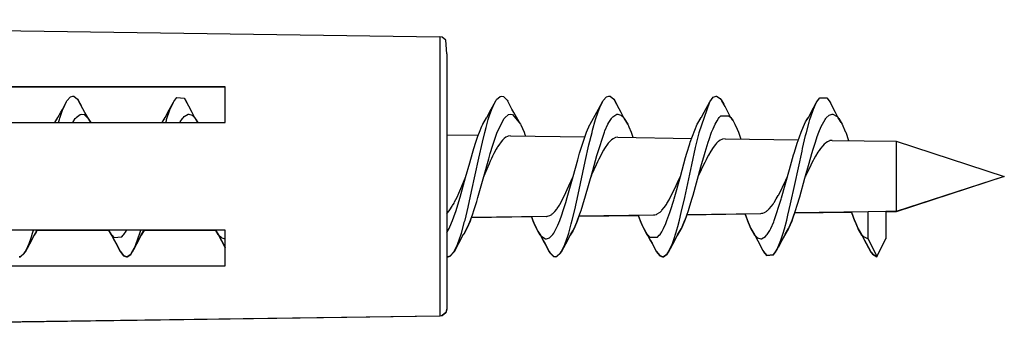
# Model space of a CAD drawing. Header units: inches. Extents: x -793 to 933, y -291 to 698.
# Tile 12 of 21: x -496 to -468, y 428 to 437. Entities that reach past the tile are written whole.
import ezdxf

# ---------------------------------------------------------------- set-up
doc = ezdxf.new("R2010")
doc.units = ezdxf.units.IN

# ---------------------------------------------------------------- blocks, each defined once
blk = doc.blocks.new('vite_per_fisher1__105', base_point=(-519.531, 430.199))
at = {"color": 7, "linetype": 'Continuous'}
for p, q in [((-494.786, 434.312), (-494.668, 434.537)), ((-494.758, 434.349), (-494.668, 434.537)), ((-494.668, 434.537), (-494.66, 434.549)), ((-494.66, 434.549), (-494.563, 434.66)), ((-494.563, 434.66), (-494.494, 434.683)), ((-494.494, 434.683), (-494.467, 434.68)), ((-494.467, 434.68), (-494.364, 434.601)), ((-494.364, 434.601), (-494.331, 434.554)), ((-494.331, 434.554), (-494.262, 434.425)), ((-494.154, 434.225), (-494.331, 434.554)), ((-491.831, 434.234), (-491.68, 434.516)), ((-491.77, 434.318), (-491.68, 434.516)), ((-491.68, 434.516), (-491.669, 434.535)), ((-491.669, 434.535), (-491.583, 434.645)), ((-491.583, 434.645), (-491.383, 434.624)), ((-491.383, 434.624), (-491.331, 434.554)), ((-491.331, 434.554), (-491.281, 434.465)), ((-491.249, 434.404), (-491.331, 434.554)), ((-482.831, 434.234), (-482.66, 434.55)), ((-482.734, 434.406), (-482.66, 434.55)), ((-482.66, 434.55), (-482.636, 434.584)), ((-482.636, 434.584), (-482.54, 434.673)), ((-482.54, 434.673), (-482.494, 434.683)), ((-482.494, 434.683), (-482.442, 434.67)), ((-482.442, 434.67), (-482.34, 434.567)), ((-482.34, 434.567), (-482.325, 434.544)), ((-482.207, 434.32), (-482.325, 434.544)), ((-479.784, 434.317), (-479.665, 434.541)), ((-479.752, 434.363), (-479.665, 434.541)), ((-479.665, 434.541), (-479.655, 434.558)), ((-479.655, 434.558), (-479.558, 434.663)), ((-479.558, 434.663), (-479.494, 434.683)), ((-479.494, 434.683), (-479.461, 434.678)), ((-479.461, 434.678), (-479.358, 434.594)), ((-479.358, 434.594), (-479.33, 434.553)), ((-479.33, 434.553), (-479.257, 434.412)), ((-479.154, 434.225), (-479.33, 434.553)), ((-476.967, 433.668), (-476.674, 434.526)), ((-476.831, 434.234), (-476.674, 434.526)), ((-476.674, 434.526), (-476.577, 434.65)), ((-476.577, 434.65), (-476.494, 434.683)), ((-476.494, 434.683), (-476.481, 434.683)), ((-476.481, 434.683), (-476.378, 434.618)), ((-476.378, 434.618), (-476.331, 434.555)), ((-476.331, 434.555), (-476.276, 434.454)), ((-476.24, 434.388), (-476.331, 434.555)), ((-473.831, 434.234), (-473.692, 434.493)), ((-473.77, 434.318), (-473.692, 434.493)), ((-473.692, 434.493), (-473.661, 434.547)), ((-473.661, 434.547), (-473.595, 434.633)), ((-473.595, 434.633), (-473.397, 434.637)), ((-473.397, 434.637), (-473.327, 434.548)), ((-473.327, 434.548), (-473.294, 434.491)), ((-473.154, 434.225), (-473.294, 434.491)), ((-494.911, 434.085), (-494.831, 434.234)), ((-494.857, 434.066), (-494.77, 434.318)), ((-494.831, 434.234), (-494.786, 434.312)), ((-494.77, 434.318), (-494.758, 434.349)), ((-494.078, 434.083), (-494.154, 434.225)), ((-491.903, 434.096), (-491.831, 434.234)), ((-491.869, 434.027), (-491.778, 434.299)), ((-491.778, 434.299), (-491.77, 434.318)), ((-491.154, 434.225), (-491.249, 434.404)), ((-491.086, 434.093), (-491.154, 434.225)), ((-482.905, 434.094), (-482.831, 434.234)), ((-482.833, 434.142), (-482.77, 434.318)), ((-482.77, 434.318), (-482.734, 434.406)), ((-482.154, 434.225), (-482.207, 434.32)), ((-481.968, 433.897), (-482.154, 434.225)), ((-480.02, 433.903), (-479.831, 434.234)), ((-479.851, 434.084), (-479.77, 434.318)), ((-479.831, 434.234), (-479.784, 434.317)), ((-479.77, 434.318), (-479.752, 434.363)), ((-479.085, 434.091), (-479.154, 434.225)), ((-476.904, 434.094), (-476.831, 434.234)), ((-476.154, 434.225), (-476.24, 434.388)), ((-476.088, 434.095), (-476.154, 434.225)), ((-473.902, 434.097), (-473.831, 434.234)), ((-473.869, 434.027), (-473.79, 434.265)), ((-473.79, 434.265), (-473.77, 434.318)), ((-473.087, 434.093), (-473.154, 434.225)), ((-494.998, 433.941), (-494.911, 434.085)), ((-494.998, 433.941), (-494.924, 434.064)), ((-494.893, 433.941), (-494.869, 434.027)), ((-494.869, 434.027), (-494.857, 434.066)), ((-494.495, 433.941), (-494.424, 434.058)), ((-494.424, 434.058), (-494.414, 434.071)), ((-494.414, 434.071), (-494.4, 434.087)), ((-494.4, 434.087), (-494.292, 434.171)), ((-494.292, 434.171), (-494.244, 434.18)), ((-494.244, 434.18), (-494.181, 434.165)), ((-494.181, 434.165), (-494.064, 434.058)), ((-493.994, 433.941), (-494.078, 434.083)), ((-494.064, 434.058), (-493.994, 433.941)), ((-492, 433.941), (-491.998, 433.946)), ((-491.998, 433.946), (-491.912, 434.084)), ((-491.998, 433.946), (-491.924, 434.064)), ((-491.912, 434.084), (-491.903, 434.096)), ((-491.893, 433.941), (-491.877, 434.001)), ((-491.877, 434.001), (-491.869, 434.027)), ((-491.497, 433.941), (-491.486, 433.962)), ((-491.486, 433.962), (-491.424, 434.058)), ((-491.424, 434.058), (-491.407, 434.08)), ((-491.407, 434.08), (-491.376, 434.114)), ((-491.376, 434.114), (-491.268, 434.178)), ((-491.268, 434.178), (-491.244, 434.18)), ((-491.244, 434.18), (-491.154, 434.149)), ((-491.154, 434.149), (-491.08, 434.079)), ((-491.077, 434.081), (-491.086, 434.093)), ((-491.08, 434.079), (-491.064, 434.058)), ((-491.059, 434.054), (-491.077, 434.081)), ((-491.064, 434.058), (-491.039, 434.022)), ((-490.993, 433.941), (-491.059, 434.054)), ((-491.039, 434.022), (-490.993, 433.941)), ((-483.02, 433.902), (-482.92, 434.072)), ((-483.02, 433.902), (-482.938, 434.045)), ((-482.932, 433.803), (-482.869, 434.027)), ((-482.92, 434.072), (-482.911, 434.085)), ((-482.911, 434.085), (-482.905, 434.094)), ((-482.869, 434.027), (-482.833, 434.142)), ((-482.619, 433.671), (-482.424, 434.058)), ((-482.424, 434.058), (-482.416, 434.068)), ((-482.416, 434.068), (-482.408, 434.079)), ((-482.408, 434.079), (-482.299, 434.168)), ((-482.299, 434.168), (-482.244, 434.18)), ((-482.244, 434.18), (-482.189, 434.168)), ((-482.189, 434.168), (-481.968, 433.897)), ((-480.02, 433.903), (-479.924, 434.064)), ((-479.951, 433.732), (-479.869, 434.027)), ((-479.869, 434.027), (-479.851, 434.084)), ((-479.52, 433.896), (-479.493, 433.949)), ((-479.493, 433.949), (-479.424, 434.058)), ((-479.424, 434.058), (-479.408, 434.078)), ((-479.408, 434.078), (-479.383, 434.107)), ((-479.383, 434.107), (-479.275, 434.176)), ((-479.275, 434.176), (-479.244, 434.18)), ((-479.244, 434.18), (-479.162, 434.155)), ((-479.162, 434.155), (-479.077, 434.074)), ((-479.077, 434.081), (-479.085, 434.091)), ((-479.066, 434.065), (-479.077, 434.081)), ((-479.077, 434.074), (-479.064, 434.058)), ((-478.967, 433.896), (-479.066, 434.065)), ((-479.064, 434.058), (-479.047, 434.033)), ((-479.047, 434.033), (-478.967, 433.896)), ((-477.02, 433.902), (-477.008, 433.927)), ((-477.008, 433.927), (-476.912, 434.084)), ((-477.008, 433.927), (-476.924, 434.064)), ((-476.912, 434.084), (-476.904, 434.094)), ((-476.52, 433.896), (-476.467, 433.993)), ((-476.467, 433.993), (-476.424, 434.058)), ((-476.424, 434.058), (-476.405, 434.082)), ((-476.405, 434.082), (-476.358, 434.131)), ((-476.358, 434.131), (-476.134, 434.134)), ((-476.134, 434.134), (-476.084, 434.083)), ((-476.076, 434.08), (-476.088, 434.095)), ((-476.084, 434.083), (-476.064, 434.058)), ((-476.033, 434.013), (-476.076, 434.08)), ((-476.064, 434.058), (-476.018, 433.989)), ((-476.018, 433.989), (-476.033, 434.013)), ((-476.018, 433.989), (-475.967, 433.896)), ((-474.02, 433.902), (-473.989, 433.962)), ((-473.989, 433.962), (-473.912, 434.083)), ((-473.989, 433.962), (-473.924, 434.064)), ((-473.967, 433.668), (-473.89, 433.956)), ((-473.912, 434.083), (-473.902, 434.097)), ((-473.89, 433.956), (-473.869, 434.027)), ((-473.52, 433.896), (-473.441, 434.034)), ((-473.441, 434.034), (-473.424, 434.058)), ((-473.424, 434.058), (-473.411, 434.074)), ((-473.411, 434.074), (-473.332, 434.151)), ((-473.332, 434.151), (-473.244, 434.18)), ((-473.244, 434.18), (-473.224, 434.178)), ((-473.224, 434.178), (-473.107, 434.109)), ((-473.107, 434.109), (-473.08, 434.079)), ((-473.077, 434.08), (-473.087, 434.093)), ((-473.08, 434.079), (-473.064, 434.058)), ((-472.992, 433.943), (-473.077, 434.08)), ((-473.064, 434.058), (-472.992, 433.943)), ((-472.992, 433.943), (-472.967, 433.896)), ((-483.16, 433.565), (-483.119, 433.676)), ((-483.119, 433.676), (-483.048, 433.845)), ((-483.048, 433.845), (-483.02, 433.902)), ((-483.033, 433.399), (-482.967, 433.668)), ((-482.967, 433.668), (-482.932, 433.803)), ((-482.717, 433.393), (-482.63, 433.643)), ((-482.63, 433.643), (-482.619, 433.671)), ((-481.968, 433.897), (-481.959, 433.879)), ((-481.959, 433.879), (-481.869, 433.671)), ((-481.869, 433.671), (-481.846, 433.61)), ((-480.139, 433.622), (-480.119, 433.676)), ((-480.119, 433.676), (-480.028, 433.887)), ((-480.052, 433.318), (-479.967, 433.668)), ((-480.028, 433.887), (-480.02, 433.903)), ((-479.967, 433.668), (-479.951, 433.732)), ((-479.814, 433.081), (-479.619, 433.671)), ((-479.619, 433.671), (-479.604, 433.708)), ((-479.604, 433.708), (-479.52, 433.896)), ((-478.967, 433.896), (-478.933, 433.823)), ((-478.933, 433.823), (-478.869, 433.671)), ((-478.869, 433.671), (-478.82, 433.539)), ((-477.217, 433.397), (-477.02, 433.902)), ((-477.068, 433.249), (-476.971, 433.653)), ((-476.971, 433.653), (-476.967, 433.668)), ((-476.691, 433.473), (-476.619, 433.671)), ((-476.619, 433.671), (-476.578, 433.771)), ((-476.578, 433.771), (-476.52, 433.896)), ((-475.967, 433.896), (-475.905, 433.759)), ((-475.905, 433.759), (-475.869, 433.671)), ((-475.869, 433.671), (-475.801, 433.483)), ((-474.212, 433.412), (-474.119, 433.676)), ((-474.119, 433.676), (-474.1, 433.724)), ((-474.1, 433.724), (-474.02, 433.902)), ((-473.99, 433.578), (-473.967, 433.668)), ((-473.664, 433.55), (-473.619, 433.671)), ((-473.619, 433.671), (-473.551, 433.832)), ((-473.551, 433.832), (-473.52, 433.896)), ((-472.967, 433.896), (-472.879, 433.695)), ((-472.879, 433.695), (-472.869, 433.671)), ((-472.869, 433.671), (-472.787, 433.44)), ((-484.031, 433.602), (-483.151, 433.589)), ((-483.273, 433.219), (-483.217, 433.397)), ((-483.217, 433.397), (-483.16, 433.565)), ((-483.135, 432.947), (-483.033, 433.399)), ((-482.743, 433.314), (-482.717, 433.393)), ((-482.511, 433.407), (-482.577, 433.314)), ((-482.473, 433.451), (-482.511, 433.407)), ((-482.444, 433.48), (-482.473, 433.451)), ((-482.425, 433.498), (-482.444, 433.48)), ((-482.377, 433.534), (-482.425, 433.498)), ((-482.336, 433.556), (-482.377, 433.534)), ((-482.31, 433.566), (-482.336, 433.556)), ((-482.244, 433.576), (-482.31, 433.566)), ((-482.244, 433.576), (-480.166, 433.546)), ((-481.846, 433.61), (-481.832, 433.57)), ((-480.253, 433.286), (-480.217, 433.397)), ((-480.217, 433.397), (-480.139, 433.622)), ((-479.511, 433.37), (-479.619, 433.217)), ((-479.444, 433.441), (-479.511, 433.37)), ((-479.435, 433.449), (-479.444, 433.441)), ((-479.424, 433.458), (-479.435, 433.449)), ((-479.377, 433.492), (-479.424, 433.458)), ((-479.311, 433.523), (-479.377, 433.492)), ((-479.296, 433.527), (-479.311, 433.523)), ((-479.244, 433.533), (-479.296, 433.527)), ((-479.244, 433.533), (-477.18, 433.503)), ((-478.82, 433.539), (-478.816, 433.527)), ((-477.232, 433.351), (-477.217, 433.397)), ((-476.805, 433.112), (-476.717, 433.393)), ((-476.717, 433.393), (-476.691, 433.473)), ((-476.48, 433.367), (-476.51, 433.334)), ((-476.444, 433.401), (-476.48, 433.367)), ((-476.425, 433.417), (-476.444, 433.401)), ((-476.377, 433.451), (-476.425, 433.417)), ((-476.337, 433.471), (-476.377, 433.451)), ((-476.311, 433.48), (-476.337, 433.471)), ((-476.244, 433.49), (-476.311, 433.48)), ((-476.244, 433.49), (-474.195, 433.46)), ((-474.314, 433.084), (-474.218, 433.396)), ((-474.218, 433.396), (-474.212, 433.412)), ((-474.076, 433.216), (-473.99, 433.578)), ((-473.777, 433.203), (-473.717, 433.393)), ((-473.717, 433.393), (-473.664, 433.55)), ((-473.444, 433.362), (-473.467, 433.341)), ((-473.425, 433.378), (-473.444, 433.362)), ((-473.377, 433.409), (-473.425, 433.378)), ((-473.323, 433.434), (-473.377, 433.409)), ((-473.311, 433.438), (-473.323, 433.434)), ((-473.244, 433.446), (-473.311, 433.438)), ((-473.244, 433.446), (-471.453, 433.421)), ((-471.453, 433.421), (-471.453, 433.097)), ((-471.453, 433.421), (-468.431, 432.441)), ((-483.314, 433.084), (-483.273, 433.219)), ((-482.814, 433.081), (-482.743, 433.314)), ((-482.644, 433.204), (-482.71, 433.08)), ((-482.619, 433.247), (-482.644, 433.204)), ((-482.611, 433.261), (-482.619, 433.247)), ((-482.577, 433.314), (-482.611, 433.261)), ((-480.314, 433.084), (-480.253, 433.286)), ((-480.154, 432.859), (-480.052, 433.318)), ((-479.644, 433.176), (-479.777, 432.923)), ((-479.619, 433.217), (-479.644, 433.176)), ((-477.314, 433.084), (-477.232, 433.351)), ((-477.175, 432.764), (-477.068, 433.249)), ((-476.822, 433.055), (-476.805, 433.112)), ((-476.644, 433.146), (-476.71, 433.031)), ((-476.577, 433.248), (-476.644, 433.146)), ((-476.51, 433.334), (-476.577, 433.248)), ((-474.292, 432.217), (-474.091, 433.145)), ((-474.091, 433.145), (-474.076, 433.216)), ((-473.814, 433.081), (-473.777, 433.203)), ((-473.644, 433.118), (-473.711, 433.007)), ((-473.619, 433.156), (-473.644, 433.118)), ((-473.612, 433.166), (-473.619, 433.156)), ((-473.577, 433.215), (-473.612, 433.166)), ((-473.511, 433.297), (-473.577, 433.215)), ((-473.467, 433.341), (-473.511, 433.297)), ((-471.453, 433.097), (-471.453, 431.462)), ((-483.504, 432.405), (-483.389, 432.823)), ((-483.389, 432.823), (-483.314, 433.084)), ((-483.335, 432.018), (-483.135, 432.947)), ((-482.994, 432.441), (-482.858, 432.93)), ((-482.858, 432.93), (-482.814, 433.081)), ((-482.813, 432.864), (-482.844, 432.794)), ((-482.777, 432.942), (-482.813, 432.864)), ((-482.747, 433.006), (-482.777, 432.942)), ((-482.71, 433.08), (-482.747, 433.006)), ((-480.494, 432.441), (-480.367, 432.898)), ((-480.367, 432.898), (-480.314, 433.084)), ((-480.352, 431.938), (-480.154, 432.859)), ((-479.948, 432.608), (-479.832, 433.021)), ((-479.813, 432.848), (-479.853, 432.762)), ((-479.832, 433.021), (-479.814, 433.081)), ((-479.777, 432.923), (-479.813, 432.848)), ((-477.494, 432.441), (-477.347, 432.971)), ((-477.347, 432.971), (-477.314, 433.084)), ((-476.921, 432.706), (-476.822, 433.055)), ((-476.813, 432.832), (-476.844, 432.767)), ((-476.777, 432.904), (-476.813, 432.832)), ((-476.764, 432.931), (-476.777, 432.904)), ((-476.71, 433.031), (-476.764, 432.931)), ((-474.443, 432.628), (-474.327, 433.04)), ((-474.327, 433.04), (-474.314, 433.084)), ((-473.893, 432.806), (-473.814, 433.081)), ((-473.813, 432.817), (-473.844, 432.755)), ((-473.777, 432.885), (-473.813, 432.817)), ((-473.757, 432.923), (-473.777, 432.885)), ((-473.711, 433.007), (-473.757, 432.923)), ((-482.911, 432.64), (-482.993, 432.443)), ((-482.844, 432.794), (-482.911, 432.64)), ((-480.166, 431.828), (-479.948, 432.608)), ((-479.853, 432.762), (-479.977, 432.479)), ((-477.37, 431.854), (-477.175, 432.764)), ((-477.141, 431.915), (-476.921, 432.706)), ((-476.911, 432.625), (-476.993, 432.442)), ((-476.844, 432.767), (-476.911, 432.625)), ((-474.661, 431.844), (-474.443, 432.628)), ((-474.008, 432.391), (-473.893, 432.806)), ((-473.911, 432.617), (-473.993, 432.442)), ((-473.844, 432.755), (-473.911, 432.617)), ((-483.655, 431.863), (-483.504, 432.405)), ((-483.61, 432.162), (-483.494, 432.441)), ((-483.161, 431.845), (-482.994, 432.441)), ((-482.993, 432.443), (-482.994, 432.441)), ((-480.658, 431.854), (-480.494, 432.441)), ((-480.611, 432.172), (-480.494, 432.441)), ((-479.977, 432.479), (-479.994, 432.441)), ((-477.668, 431.817), (-477.494, 432.441)), ((-477.611, 432.183), (-477.544, 432.33)), ((-477.544, 432.33), (-477.495, 432.44)), ((-477.495, 432.44), (-477.494, 432.441)), ((-474.744, 431.928), (-474.544, 432.334)), ((-474.544, 432.334), (-474.495, 432.439)), ((-474.495, 432.439), (-474.494, 432.441)), ((-474.155, 431.865), (-474.008, 432.391)), ((-473.993, 432.442), (-473.994, 432.441)), ((-468.431, 432.441), (-471.453, 431.462)), ((-483.692, 431.975), (-483.61, 432.162)), ((-483.431, 431.583), (-483.335, 432.018)), ((-480.744, 431.885), (-480.611, 432.172)), ((-477.811, 431.781), (-477.611, 432.183)), ((-474.41, 431.677), (-474.292, 432.217)), ((-483.828, 431.695), (-483.811, 431.729)), ((-483.811, 431.729), (-483.744, 431.863)), ((-483.744, 431.863), (-483.692, 431.975)), ((-483.721, 431.642), (-483.655, 431.863)), ((-483.27, 431.49), (-483.192, 431.741)), ((-483.192, 431.741), (-483.161, 431.845)), ((-480.869, 431.653), (-480.744, 431.885)), ((-480.701, 431.707), (-480.658, 431.854)), ((-480.449, 431.506), (-480.352, 431.938)), ((-480.27, 431.49), (-480.174, 431.801)), ((-480.174, 431.801), (-480.166, 431.828)), ((-477.869, 431.683), (-477.811, 431.781)), ((-477.77, 431.486), (-477.68, 431.778)), ((-477.68, 431.778), (-477.668, 431.817)), ((-477.468, 431.428), (-477.37, 431.854)), ((-477.251, 431.551), (-477.174, 431.801)), ((-477.174, 431.801), (-477.141, 431.915)), ((-474.877, 431.701), (-474.869, 431.714)), ((-474.869, 431.714), (-474.81, 431.809)), ((-474.869, 431.207), (-474.674, 431.799)), ((-474.81, 431.809), (-474.758, 431.902)), ((-474.758, 431.902), (-474.744, 431.928)), ((-474.674, 431.799), (-474.661, 431.844)), ((-474.225, 431.631), (-474.155, 431.865)), ((-484.01, 431.417), (-483.964, 431.475)), ((-483.964, 431.475), (-483.944, 431.503)), ((-483.944, 431.503), (-483.877, 431.608)), ((-483.877, 431.608), (-483.869, 431.622)), ((-483.869, 431.622), (-483.828, 431.695)), ((-483.832, 431.306), (-483.77, 431.486)), ((-483.77, 431.486), (-483.721, 431.642)), ((-483.52, 431.214), (-483.431, 431.583)), ((-483.302, 431.394), (-483.27, 431.49)), ((-481.063, 431.402), (-481.011, 431.455)), ((-481.011, 431.455), (-480.954, 431.525)), ((-480.954, 431.525), (-480.944, 431.538)), ((-480.944, 431.538), (-480.877, 431.639)), ((-480.877, 431.639), (-480.869, 431.653)), ((-480.812, 431.363), (-480.77, 431.486)), ((-480.77, 431.486), (-480.701, 431.707)), ((-480.52, 431.214), (-480.449, 431.506)), ((-480.369, 431.212), (-480.276, 431.472)), ((-480.276, 431.472), (-480.27, 431.49)), ((-478.077, 431.431), (-478.063, 431.443)), ((-478.063, 431.443), (-478.027, 431.476)), ((-478.027, 431.476), (-478.011, 431.493)), ((-478.011, 431.493), (-477.944, 431.573)), ((-477.944, 431.573), (-477.885, 431.657)), ((-477.885, 431.657), (-477.869, 431.683)), ((-477.79, 431.426), (-477.77, 431.486)), ((-477.362, 431.23), (-477.27, 431.49)), ((-477.27, 431.49), (-477.251, 431.551)), ((-475.144, 431.431), (-475.077, 431.472)), ((-475.077, 431.472), (-475.063, 431.483)), ((-475.063, 431.483), (-475.044, 431.499)), ((-475.044, 431.499), (-475.01, 431.531)), ((-475.01, 431.531), (-474.944, 431.608)), ((-474.944, 431.608), (-474.901, 431.666)), ((-474.901, 431.666), (-474.877, 431.701)), ((-474.486, 431.353), (-474.41, 431.677)), ((-474.336, 431.298), (-474.27, 431.49)), ((-472.244, 431.45), (-474.294, 431.421)), ((-474.27, 431.49), (-474.225, 431.631)), ((-472.703, 431.444), (-472.619, 431.207)), ((-471.744, 431.457), (-472.244, 431.45)), ((-472.244, 430.695), (-472.244, 431.45)), ((-471.453, 431.462), (-471.744, 431.457)), ((-471.744, 431.457), (-471.744, 430.702)), ((-484.031, 431.396), (-484.01, 431.417)), ((-483.944, 431.028), (-483.869, 431.207)), ((-483.869, 431.207), (-483.832, 431.306)), ((-483.619, 430.856), (-483.53, 431.178)), ((-483.53, 431.178), (-483.52, 431.214)), ((-483.415, 431.1), (-483.369, 431.212)), ((-483.369, 431.212), (-483.302, 431.394)), ((-481.244, 431.321), (-483.34, 431.291)), ((-481.657, 431.315), (-481.619, 431.207)), ((-481.619, 431.207), (-481.594, 431.145)), ((-481.244, 431.321), (-481.229, 431.322)), ((-481.229, 431.322), (-481.21, 431.324)), ((-481.21, 431.324), (-481.144, 431.347)), ((-481.144, 431.347), (-481.092, 431.379)), ((-481.092, 431.379), (-481.077, 431.391)), ((-481.077, 431.391), (-481.063, 431.402)), ((-480.924, 431.074), (-480.869, 431.207)), ((-480.869, 431.207), (-480.812, 431.363)), ((-480.547, 431.11), (-480.52, 431.214)), ((-480.467, 430.986), (-480.388, 431.164)), ((-480.388, 431.164), (-480.369, 431.212)), ((-480.325, 431.334), (-478.244, 431.364)), ((-478.674, 431.358), (-478.619, 431.207)), ((-478.619, 431.207), (-478.575, 431.098)), ((-478.244, 431.364), (-478.211, 431.367)), ((-478.211, 431.367), (-478.167, 431.379)), ((-478.167, 431.379), (-478.144, 431.389)), ((-478.144, 431.389), (-478.077, 431.431)), ((-477.902, 431.124), (-477.869, 431.207)), ((-477.869, 431.207), (-477.79, 431.426)), ((-477.566, 431.04), (-477.52, 431.214)), ((-477.52, 431.214), (-477.468, 431.428)), ((-477.467, 430.986), (-477.369, 431.212)), ((-477.369, 431.212), (-477.362, 431.23)), ((-477.31, 431.377), (-475.244, 431.407)), ((-475.689, 431.401), (-475.666, 431.333)), ((-475.666, 431.333), (-475.619, 431.207)), ((-475.619, 431.207), (-475.554, 431.05)), ((-475.244, 431.407), (-475.211, 431.41)), ((-475.211, 431.41), (-475.188, 431.415)), ((-475.188, 431.415), (-475.144, 431.431)), ((-474.967, 430.98), (-474.882, 431.173)), ((-474.882, 431.173), (-474.869, 431.207)), ((-474.584, 430.974), (-474.52, 431.214)), ((-474.52, 431.214), (-474.486, 431.353)), ((-474.449, 431.024), (-474.369, 431.212)), ((-474.369, 431.212), (-474.336, 431.298)), ((-472.619, 431.207), (-472.614, 431.195)), ((-472.614, 431.195), (-472.517, 430.973)), ((-495.619, 430.856), (-495.595, 430.941)), ((-495.52, 430.89), (-495.537, 430.864)), ((-495.52, 430.89), (-495.492, 430.941)), ((-493.499, 430.941), (-493.453, 430.86)), ((-493.064, 430.818), (-493.005, 430.91)), ((-493.005, 430.91), (-492.988, 430.941)), ((-492.619, 430.856), (-492.594, 430.941)), ((-492.577, 430.803), (-492.494, 430.936)), ((-492.564, 430.825), (-492.494, 430.936)), ((-492.494, 430.936), (-492.491, 430.941)), ((-490.498, 430.941), (-490.432, 430.829)), ((-490.498, 430.941), (-490.416, 430.804)), ((-484.031, 430.873), (-483.967, 430.98)), ((-483.967, 430.98), (-483.944, 431.028)), ((-483.528, 430.877), (-483.467, 430.986)), ((-483.467, 430.986), (-483.415, 431.1)), ((-481.594, 431.145), (-481.52, 430.98)), ((-481.52, 430.98), (-481.483, 430.911)), ((-481.483, 430.911), (-481.424, 430.818)), ((-481.483, 430.911), (-481.412, 430.799)), ((-481.037, 430.856), (-480.967, 430.98)), ((-480.967, 430.98), (-480.924, 431.074)), ((-480.619, 430.856), (-480.547, 431.11)), ((-480.501, 430.922), (-480.576, 430.803)), ((-480.564, 430.825), (-480.501, 430.922)), ((-480.501, 430.922), (-480.467, 430.986)), ((-478.575, 431.098), (-478.52, 430.98)), ((-478.52, 430.98), (-478.464, 430.877)), ((-478.064, 430.818), (-478.015, 430.891)), ((-478.015, 430.891), (-477.967, 430.98)), ((-477.967, 430.98), (-477.902, 431.124)), ((-477.619, 430.856), (-477.566, 431.04)), ((-477.577, 430.802), (-477.475, 430.971)), ((-477.564, 430.825), (-477.475, 430.971)), ((-477.475, 430.971), (-477.467, 430.986)), ((-475.554, 431.05), (-475.52, 430.98)), ((-475.52, 430.98), (-475.443, 430.845)), ((-475.064, 430.818), (-474.995, 430.927)), ((-474.995, 430.927), (-474.967, 430.98)), ((-474.467, 430.986), (-474.654, 430.657)), ((-474.619, 430.856), (-474.584, 430.974)), ((-474.563, 430.825), (-474.467, 430.986)), ((-474.467, 430.986), (-474.449, 431.024)), ((-472.517, 430.973), (-472.424, 430.818)), ((-472.413, 430.8), (-472.517, 430.973)), ((-495.654, 430.657), (-495.829, 430.331)), ((-495.717, 430.564), (-495.652, 430.749)), ((-495.588, 430.787), (-495.654, 430.657)), ((-495.652, 430.749), (-495.619, 430.856)), ((-495.577, 430.803), (-495.588, 430.787)), ((-495.537, 430.864), (-495.577, 430.803)), ((-493.453, 430.86), (-493.424, 430.818)), ((-493.453, 430.86), (-493.435, 430.833)), ((-493.435, 430.833), (-493.412, 430.798)), ((-493.424, 430.818), (-493.407, 430.796)), ((-493.412, 430.798), (-493.401, 430.785)), ((-493.407, 430.796), (-493.344, 430.733)), ((-493.401, 430.785), (-493.331, 430.648)), ((-493.344, 430.733), (-493.119, 430.754)), ((-493.331, 430.648), (-493.29, 430.579)), ((-493.119, 430.754), (-493.083, 430.794)), ((-493.083, 430.794), (-493.064, 430.818)), ((-492.831, 430.327), (-492.654, 430.657)), ((-492.717, 430.564), (-492.671, 430.691)), ((-492.671, 430.691), (-492.619, 430.856)), ((-492.654, 430.657), (-492.587, 430.789)), ((-492.587, 430.789), (-492.577, 430.803)), ((-490.432, 430.829), (-490.424, 430.818)), ((-490.424, 430.818), (-490.417, 430.808)), ((-490.417, 430.808), (-490.323, 430.719)), ((-490.416, 430.804), (-490.331, 430.648)), ((-490.331, 430.648), (-490.228, 430.456)), ((-490.323, 430.719), (-490.244, 430.695)), ((-490.244, 430.695), (-490.228, 430.697)), ((-483.717, 430.564), (-483.629, 430.824)), ((-483.654, 430.657), (-483.702, 430.572)), ((-483.588, 430.788), (-483.654, 430.657)), ((-483.629, 430.824), (-483.619, 430.856)), ((-483.577, 430.802), (-483.588, 430.788)), ((-483.548, 430.846), (-483.577, 430.802)), ((-483.528, 430.877), (-483.548, 430.846)), ((-481.424, 430.818), (-481.406, 430.795)), ((-481.412, 430.799), (-481.401, 430.784)), ((-481.406, 430.795), (-481.374, 430.76)), ((-481.401, 430.784), (-481.331, 430.648)), ((-481.374, 430.76), (-481.266, 430.697)), ((-481.331, 430.648), (-481.279, 430.555)), ((-481.266, 430.697), (-481.244, 430.695)), ((-481.244, 430.695), (-481.153, 430.727)), ((-481.153, 430.727), (-481.081, 430.796)), ((-481.081, 430.796), (-481.064, 430.818)), ((-481.064, 430.818), (-481.037, 430.856)), ((-480.717, 430.564), (-480.647, 430.766)), ((-480.654, 430.657), (-480.712, 430.551)), ((-480.587, 430.788), (-480.654, 430.657)), ((-480.647, 430.766), (-480.619, 430.856)), ((-480.576, 430.803), (-480.587, 430.788)), ((-478.464, 430.877), (-478.424, 430.818)), ((-478.464, 430.877), (-478.449, 430.855)), ((-478.449, 430.855), (-478.412, 430.799)), ((-478.424, 430.818), (-478.405, 430.794)), ((-478.412, 430.799), (-478.401, 430.784)), ((-478.405, 430.794), (-478.355, 430.742)), ((-478.401, 430.784), (-478.331, 430.648)), ((-478.355, 430.742), (-478.131, 430.744)), ((-478.331, 430.648), (-478.288, 430.574)), ((-478.131, 430.744), (-478.084, 430.793)), ((-478.084, 430.793), (-478.064, 430.818)), ((-477.831, 430.328), (-477.654, 430.657)), ((-477.717, 430.564), (-477.666, 430.708)), ((-477.666, 430.708), (-477.619, 430.856)), ((-477.654, 430.657), (-477.584, 430.792)), ((-477.584, 430.792), (-477.577, 430.802)), ((-475.443, 430.845), (-475.424, 430.818)), ((-475.425, 430.818), (-475.443, 430.845)), ((-475.411, 430.798), (-475.425, 430.818)), ((-475.424, 430.818), (-475.41, 430.8)), ((-475.403, 430.787), (-475.411, 430.798)), ((-475.41, 430.8), (-475.334, 430.726)), ((-475.331, 430.648), (-475.403, 430.787)), ((-475.334, 430.726), (-475.244, 430.695)), ((-475.183, 430.373), (-475.331, 430.648)), ((-475.244, 430.695), (-475.227, 430.696)), ((-475.227, 430.696), (-475.11, 430.764)), ((-475.11, 430.764), (-475.081, 430.796)), ((-475.081, 430.796), (-475.064, 430.818)), ((-474.654, 430.657), (-474.756, 430.465)), ((-474.717, 430.564), (-474.684, 430.654)), ((-474.684, 430.654), (-474.619, 430.856)), ((-472.424, 430.818), (-472.405, 430.793)), ((-472.4, 430.783), (-472.413, 430.8)), ((-472.405, 430.793), (-472.375, 430.761)), ((-472.331, 430.648), (-472.4, 430.783)), ((-472.375, 430.761), (-472.244, 430.695)), ((-472.283, 430.563), (-472.331, 430.648)), ((-472.244, 430.695), (-471.994, 430.199)), ((-471.994, 430.199), (-471.744, 430.702)), ((-495.854, 430.294), (-495.829, 430.331)), ((-495.829, 430.331), (-495.753, 430.479)), ((-495.753, 430.479), (-495.717, 430.564)), ((-493.29, 430.579), (-493.172, 430.353)), ((-493.172, 430.353), (-493.073, 430.23)), ((-492.831, 430.327), (-492.772, 430.437)), ((-492.772, 430.437), (-492.717, 430.564)), ((-483.83, 430.329), (-483.821, 430.344)), ((-483.702, 430.572), (-483.821, 430.344)), ((-483.821, 430.344), (-483.729, 430.536)), ((-483.729, 430.536), (-483.717, 430.564)), ((-481.279, 430.555), (-481.162, 430.336)), ((-481.162, 430.336), (-481.145, 430.311)), ((-480.849, 430.302), (-480.828, 430.333)), ((-480.712, 430.551), (-480.828, 430.333)), ((-480.828, 430.333), (-480.747, 430.492)), ((-480.747, 430.492), (-480.717, 430.564)), ((-478.288, 430.574), (-478.169, 430.349)), ((-478.169, 430.349), (-478.068, 430.225)), ((-477.831, 430.328), (-477.766, 430.449)), ((-477.766, 430.449), (-477.717, 430.564)), ((-475.183, 430.373), (-475.166, 430.343)), ((-475.166, 430.343), (-475.086, 430.241)), ((-474.83, 430.33), (-474.785, 430.41)), ((-474.785, 430.41), (-474.717, 430.564)), ((-472.153, 430.323), (-472.283, 430.563)), ((-495.994, 430.199), (-495.957, 430.205)), ((-495.957, 430.205), (-495.854, 430.294)), ((-493.073, 430.23), (-492.994, 430.199)), ((-492.994, 430.199), (-492.977, 430.2)), ((-492.977, 430.2), (-492.874, 430.269)), ((-492.874, 430.269), (-492.831, 430.327)), ((-484.031, 430.206), (-483.994, 430.199)), ((-483.994, 430.199), (-483.933, 430.217)), ((-483.933, 430.217), (-483.83, 430.329)), ((-481.145, 430.311), (-481.049, 430.214)), ((-481.049, 430.214), (-480.994, 430.199)), ((-480.994, 430.199), (-480.952, 430.208)), ((-480.952, 430.208), (-480.849, 430.302)), ((-478.068, 430.225), (-477.994, 430.199)), ((-477.994, 430.199), (-477.971, 430.201)), ((-477.971, 430.201), (-477.868, 430.276)), ((-477.868, 430.276), (-477.831, 430.328)), ((-475.086, 430.241), (-474.887, 430.255)), ((-474.887, 430.255), (-474.83, 430.33)), ((-472.153, 430.323), (-472.118, 430.274)), ((-472.118, 430.274), (-471.994, 430.199))]:
    blk.add_line(p, q, dxfattribs=at)
blk = doc.blocks.new('fisher1__106', base_point=(-522.031, 425.608))
at = {"color": 7, "linetype": 'Continuous'}
for p, q in [((-517.831, 436.818), (-484.228, 436.344)), ((-484.162, 436.332), (-484.228, 436.344)), ((-484.057, 436.244), (-484.162, 436.332)), ((-484.031, 435.862), (-484.057, 436.244)), ((-484.031, 435.862), (-484.031, 432.441)), ((-490.228, 434.941), (-519.531, 434.941)), ((-490.228, 433.941), (-490.228, 434.941)), ((-519.531, 433.941), (-490.228, 433.941)), ((-484.031, 432.441), (-484.031, 428.738)), ((-490.228, 430.941), (-519.531, 430.941)), ((-490.228, 429.941), (-490.228, 430.941)), ((-519.531, 429.941), (-490.228, 429.941)), ((-484.031, 428.738), (-484.057, 428.638)), ((-484.228, 428.538), (-517.831, 428.064)), ((-484.162, 428.55), (-484.228, 428.538)), ((-484.057, 428.638), (-484.162, 428.55))]:
    blk.add_line(p, q, dxfattribs=at)
at = {"color": 124, "linetype": 'Continuous'}
for p, q in [((-484.228, 436.344), (-484.228, 435.053)), ((-484.228, 435.053), (-484.228, 428.538))]:
    blk.add_line(p, q, dxfattribs=at)
blk = doc.blocks.new('fisher__107', base_point=(-522.031, 425.599))
at = {"color": 7, "linetype": 'Continuous'}
for p, q in [((-490.228, 434.932), (-519.531, 434.932)), ((-493.493, 430.932), (-495.497, 430.932)), ((-490.492, 430.932), (-492.496, 430.932)), ((-484.031, 428.729), (-484.057, 428.629)), ((-484.031, 428.738), (-484.031, 428.729)), ((-484.228, 428.529), (-517.831, 428.055)), ((-484.162, 428.541), (-484.228, 428.529)), ((-484.057, 428.629), (-484.162, 428.541))]:
    blk.add_line(p, q, dxfattribs=at)
at = {"color": 124, "linetype": 'Continuous'}
blk.add_line((-484.228, 428.538), (-484.228, 428.529), dxfattribs=at)
blk = doc.blocks.new('vite_per_fisher__108', base_point=(-519.531, 430.189))
at = {"color": 7, "linetype": 'Continuous'}
for p, q in [((-468.431, 432.432), (-471.453, 431.452)), ((-468.445, 432.436), (-468.431, 432.432)), ((-472.699, 431.434), (-474.294, 431.411)), ((-472.703, 431.434), (-472.619, 431.197)), ((-471.453, 431.452), (-471.744, 431.448)), ((-471.453, 431.462), (-471.453, 431.455)), ((-471.453, 431.455), (-471.453, 431.452)), ((-483.415, 431.091), (-483.369, 431.202)), ((-483.369, 431.202), (-483.337, 431.291)), ((-481.654, 431.306), (-483.34, 431.281)), ((-481.657, 431.306), (-481.619, 431.197)), ((-481.619, 431.197), (-481.594, 431.136)), ((-480.388, 431.154), (-480.369, 431.202)), ((-480.369, 431.202), (-480.322, 431.334)), ((-480.325, 431.325), (-478.67, 431.349)), ((-478.674, 431.348), (-478.619, 431.197)), ((-478.619, 431.197), (-478.575, 431.088)), ((-477.467, 430.977), (-477.369, 431.202)), ((-477.369, 431.202), (-477.362, 431.22)), ((-477.362, 431.22), (-477.307, 431.377)), ((-477.31, 431.368), (-475.685, 431.391)), ((-475.689, 431.391), (-475.666, 431.324)), ((-475.666, 431.324), (-475.619, 431.197)), ((-475.619, 431.197), (-475.554, 431.041)), ((-474.449, 431.014), (-474.369, 431.202)), ((-474.369, 431.202), (-474.336, 431.289)), ((-474.336, 431.289), (-474.291, 431.421)), ((-472.619, 431.197), (-472.614, 431.185)), ((-472.614, 431.185), (-472.517, 430.964)), ((-495.52, 430.88), (-495.492, 430.932)), ((-493.499, 430.932), (-493.453, 430.851)), ((-492.494, 430.926), (-492.577, 430.793)), ((-492.564, 430.815), (-492.494, 430.926)), ((-492.494, 430.926), (-492.491, 430.932)), ((-490.498, 430.932), (-490.432, 430.82)), ((-490.498, 430.932), (-490.416, 430.795)), ((-483.528, 430.867), (-483.467, 430.977)), ((-483.467, 430.977), (-483.415, 431.091)), ((-481.594, 431.136), (-481.52, 430.971)), ((-481.52, 430.971), (-481.483, 430.901)), ((-481.483, 430.901), (-481.424, 430.809)), ((-481.483, 430.901), (-481.412, 430.79)), ((-480.501, 430.913), (-480.576, 430.794)), ((-480.564, 430.815), (-480.501, 430.913)), ((-480.501, 430.913), (-480.467, 430.977)), ((-480.467, 430.977), (-480.388, 431.154)), ((-478.575, 431.088), (-478.52, 430.971)), ((-478.52, 430.971), (-478.464, 430.868)), ((-477.577, 430.792), (-477.475, 430.962)), ((-477.564, 430.815), (-477.475, 430.962)), ((-477.475, 430.962), (-477.467, 430.977)), ((-475.554, 431.041), (-475.52, 430.971)), ((-475.52, 430.971), (-475.443, 430.836)), ((-474.467, 430.977), (-474.654, 430.648)), ((-474.563, 430.816), (-474.467, 430.977)), ((-474.467, 430.977), (-474.449, 431.014)), ((-472.517, 430.964), (-472.424, 430.809)), ((-495.654, 430.648), (-495.829, 430.322)), ((-495.588, 430.778), (-495.654, 430.648)), ((-495.577, 430.793), (-495.588, 430.778)), ((-495.537, 430.854), (-495.577, 430.793)), ((-495.52, 430.88), (-495.537, 430.854)), ((-493.453, 430.851), (-493.424, 430.809)), ((-493.453, 430.851), (-493.435, 430.824)), ((-493.435, 430.824), (-493.412, 430.789)), ((-493.424, 430.809), (-493.407, 430.787)), ((-493.412, 430.789), (-493.401, 430.775)), ((-493.407, 430.787), (-493.398, 430.778)), ((-493.401, 430.775), (-493.331, 430.639)), ((-493.331, 430.639), (-493.29, 430.57)), ((-492.654, 430.648), (-492.831, 430.318)), ((-492.587, 430.779), (-492.654, 430.648)), ((-492.577, 430.793), (-492.587, 430.779)), ((-490.432, 430.82), (-490.424, 430.809)), ((-490.424, 430.809), (-490.417, 430.799)), ((-490.417, 430.799), (-490.405, 430.788)), ((-490.416, 430.795), (-490.331, 430.639)), ((-490.331, 430.639), (-490.228, 430.446)), ((-483.654, 430.648), (-483.702, 430.563)), ((-483.588, 430.778), (-483.654, 430.648)), ((-483.577, 430.793), (-483.588, 430.778)), ((-483.548, 430.837), (-483.577, 430.793)), ((-483.528, 430.867), (-483.548, 430.837)), ((-481.424, 430.809), (-481.406, 430.786)), ((-481.412, 430.79), (-481.401, 430.775)), ((-481.406, 430.786), (-481.396, 430.775)), ((-481.401, 430.775), (-481.331, 430.639)), ((-481.331, 430.639), (-481.279, 430.545)), ((-480.654, 430.648), (-480.712, 430.542)), ((-480.587, 430.779), (-480.654, 430.648)), ((-480.576, 430.794), (-480.587, 430.779)), ((-478.464, 430.868), (-478.424, 430.809)), ((-478.464, 430.868), (-478.449, 430.845)), ((-478.449, 430.845), (-478.412, 430.79)), ((-478.424, 430.809), (-478.405, 430.785)), ((-478.412, 430.79), (-478.401, 430.774)), ((-478.405, 430.785), (-478.396, 430.776)), ((-478.401, 430.774), (-478.331, 430.639)), ((-478.331, 430.639), (-478.288, 430.565)), ((-477.831, 430.318), (-477.654, 430.648)), ((-477.654, 430.648), (-477.584, 430.783)), ((-477.584, 430.783), (-477.577, 430.792)), ((-475.443, 430.836), (-475.424, 430.809)), ((-475.443, 430.836), (-475.425, 430.808)), ((-475.425, 430.808), (-475.411, 430.788)), ((-475.424, 430.809), (-475.41, 430.791)), ((-475.411, 430.788), (-475.403, 430.778)), ((-475.41, 430.791), (-475.4, 430.781)), ((-475.403, 430.778), (-475.331, 430.639)), ((-475.331, 430.639), (-475.183, 430.364)), ((-474.654, 430.648), (-474.756, 430.455)), ((-472.424, 430.809), (-472.405, 430.784)), ((-472.4, 430.774), (-472.413, 430.79)), ((-472.405, 430.784), (-472.395, 430.774)), ((-472.331, 430.639), (-472.4, 430.774)), ((-472.283, 430.554), (-472.331, 430.639)), ((-471.994, 430.189), (-471.744, 430.693)), ((-471.744, 430.702), (-471.744, 430.693)), ((-495.829, 430.322), (-495.753, 430.47)), ((-495.753, 430.47), (-495.744, 430.49)), ((-493.29, 430.57), (-493.172, 430.344)), ((-493.172, 430.344), (-493.073, 430.22)), ((-492.831, 430.318), (-492.772, 430.427)), ((-492.772, 430.427), (-492.753, 430.473)), ((-483.83, 430.32), (-483.821, 430.334)), ((-483.702, 430.563), (-483.821, 430.334)), ((-483.821, 430.334), (-483.762, 430.458)), ((-481.279, 430.545), (-481.162, 430.327)), ((-480.712, 430.542), (-480.828, 430.324)), ((-480.828, 430.324), (-480.747, 430.482)), ((-480.747, 430.482), (-480.742, 430.494)), ((-478.288, 430.565), (-478.169, 430.339)), ((-478.169, 430.339), (-478.068, 430.216)), ((-477.831, 430.318), (-477.766, 430.439)), ((-477.766, 430.439), (-477.75, 430.479)), ((-475.183, 430.364), (-475.166, 430.334)), ((-475.166, 430.334), (-475.086, 430.231)), ((-474.83, 430.32), (-474.785, 430.401)), ((-474.785, 430.401), (-474.761, 430.455)), ((-472.153, 430.313), (-472.283, 430.554)), ((-495.994, 430.189), (-495.957, 430.196)), ((-495.957, 430.196), (-495.854, 430.285)), ((-495.854, 430.285), (-495.829, 430.322)), ((-493.073, 430.22), (-492.994, 430.189)), ((-492.994, 430.189), (-492.977, 430.191)), ((-492.977, 430.191), (-492.874, 430.26)), ((-492.874, 430.26), (-492.831, 430.318)), ((-484.031, 430.196), (-483.994, 430.189)), ((-483.994, 430.189), (-483.933, 430.208)), ((-483.933, 430.208), (-483.83, 430.32)), ((-481.162, 430.327), (-481.145, 430.301)), ((-481.145, 430.301), (-481.049, 430.204)), ((-481.049, 430.204), (-480.994, 430.189)), ((-480.994, 430.189), (-480.952, 430.198)), ((-480.952, 430.198), (-480.849, 430.292)), ((-480.849, 430.292), (-480.828, 430.324)), ((-478.068, 430.216), (-477.994, 430.189)), ((-477.994, 430.189), (-477.971, 430.192)), ((-477.971, 430.192), (-477.868, 430.267)), ((-477.868, 430.267), (-477.831, 430.318)), ((-475.086, 430.231), (-474.887, 430.245)), ((-474.887, 430.245), (-474.83, 430.32)), ((-472.153, 430.313), (-472.118, 430.264)), ((-472.118, 430.264), (-471.994, 430.189)), ((-472.001, 430.203), (-471.994, 430.189))]:
    blk.add_line(p, q, dxfattribs=at)
blk = doc.blocks.new('viti_e_fisher__109', base_point=(-522.031, 109.757))
for name, p in [('fisher1__106', (-522.031, 425.608)), ('fisher__107', (-522.031, 425.599)), ('vite_per_fisher1__105', (-519.531, 430.199)), ('vite_per_fisher__108', (-519.531, 430.189))]:
    blk.add_blockref(name, p)
blk = doc.blocks.new('Ventilcassaforma__113', base_point=(-664.041, 109.757))
blk.add_blockref('viti_e_fisher__109', (-522.031, 109.757))
blk = doc.blocks.new('Kit_incasso_SLS__114', base_point=(-673.255, 65.3))
blk.add_blockref('Ventilcassaforma__113', (-664.041, 109.757))
blk = doc.blocks.new('ASSEMBLATO_1__115', base_point=(-673.255, 65.3))
blk.add_blockref('Kit_incasso_SLS__114', (-673.255, 65.3))
blk = doc.blocks.new('SLS_INCASSO__123', base_point=(-673.255, 65.1))
blk.add_blockref('ASSEMBLATO_1__115', (-673.255, 65.3))
blk = doc.blocks.new('D', base_point=(-592, 285))
blk.add_blockref('SLS_INCASSO__123', (-673.255, 65.1))

msp = doc.modelspace()

# ---------------------------------------------------------------- block references
msp.add_blockref('D', (-592, 285))

doc.saveas('drawing.dxf')
